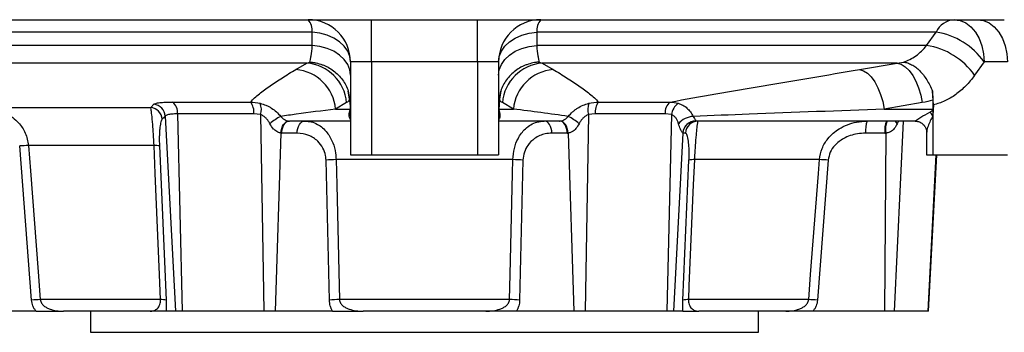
# Model space of a CAD drawing. Header units: millimetres. Extents: x 1831 to 4068, y 1333 to 4508.
# Tile 10 of 17: x 3349 to 3814, y 1573 to 1721. Entities that reach past the tile are written whole.
import ezdxf

# ---------------------------------------------------------------- set-up
doc = ezdxf.new("R2010")
doc.units = ezdxf.units.MM
doc.header["$LTSCALE"] = 2

msp = doc.modelspace()

# ---------------------------------------------------------------- linework, layer by layer
at = {"color": 7, "linetype": 'Continuous', "lineweight": 25}
for p, q in [((3515.02, 1721.33), (3562.32, 1721.33)), ((3515.02, 1701.33), (3515.02, 1721.33)), ((3486.94, 1709.17), (3486.91, 1715.48)), ((3593.14, 1715.48), (3593.11, 1709.17)), ((3777.55, 1709.17), (3782.03, 1715.48)), ((3486.94, 1709.17), (3151.02, 1709.17)), ((3777.55, 1709.17), (3593.11, 1709.17)), ((3484.35, 1700.75), (3168.08, 1700.75)), ((3479.17, 1697.73), (3484.35, 1700.75)), ((3484.35, 1700.75), (3485.71, 1701.27)), ((3505.02, 1701.33), (3505.02, 1657.33)), ((3565.02, 1701.33), (3515.02, 1701.33)), ((3515.02, 1701.33), (3515.02, 1657.33)), ((3565.02, 1701.33), (3565.02, 1657.33)), ((3575.02, 1701.33), (3575.02, 1657.33)), ((3594.33, 1701.27), (3595.7, 1700.75)), ((3763.66, 1700.75), (3595.7, 1700.75)), ((3595.7, 1700.75), (3600.88, 1697.73)), ((3745.72, 1697.73), (3763.66, 1700.75)), ((3763.66, 1700.75), (3766.57, 1701.27)), ((3804.75, 1701.33), (3800.25, 1695.03)), ((3815.79, 1701.33), (3804.75, 1701.33)), ((3505.02, 1681.03), (3503.99, 1687.53)), ((3503.99, 1687.53), (3504.63, 1683.2)), ((3576.06, 1687.53), (3575.02, 1681.03)), ((3575.42, 1683.2), (3576.06, 1687.53)), ((3780.72, 1681.03), (3780.24, 1687.53)), ((3780.24, 1687.53), (3780.52, 1683.2)), ((3420.85, 1682.36), (3457.68, 1682.36)), ((3503.17, 1682.05), (3497.93, 1679.02)), ((3504.63, 1683.2), (3504.79, 1679.02)), ((3575.42, 1683.2), (3575.25, 1679.02)), ((3582.12, 1679.02), (3576.87, 1682.05)), ((3622.36, 1682.36), (3656.15, 1682.36)), ((3775.5, 1682.05), (3757.51, 1679.02)), ((3780.52, 1683.2), (3780.49, 1679.02)), ((3333.65, 1679.78), (3410.49, 1679.78)), ((3410.49, 1679.78), (3411.95, 1681.26)), ((3459.28, 1676.75), (3423.17, 1676.75)), ((3423.17, 1676.75), (3425.41, 1583.33)), ((3462.48, 1676.38), (3459.28, 1676.75)), ((3497.93, 1679.02), (3504.79, 1679.02)), ((3575.25, 1679.02), (3582.12, 1679.02)), ((3620.76, 1676.75), (3617.57, 1676.38)), ((3653.89, 1676.75), (3620.76, 1676.75)), ((3656.87, 1676.38), (3653.89, 1676.75)), ((3757.51, 1679.02), (3780.49, 1679.02)), ((3780.49, 1678.88), (3780.54, 1675.99)), ((3780.72, 1681.03), (3780.54, 1675.99)), ((3417.42, 1675.65), (3422.21, 1583.33)), ((3462.48, 1676.38), (3463.96, 1583.33)), ((3505.02, 1673.33), (3476.13, 1673.33)), ((3603.91, 1673.33), (3575.02, 1673.33)), ((3617.57, 1676.38), (3616.09, 1583.33)), ((3656.87, 1676.38), (3654.63, 1583.33)), ((3772.1, 1673.33), (3668.21, 1673.33)), ((3780.44, 1675.87), (3780.44, 1657.33)), ((3472.13, 1667.66), (3469.44, 1583.33)), ((3479.75, 1667.65), (3472.48, 1667.65)), ((3607.56, 1667.65), (3600.29, 1667.65)), ((3607.92, 1667.66), (3610.61, 1583.33)), ((3662.21, 1667.66), (3657.83, 1583.33)), ((3663.47, 1667.65), (3662.27, 1667.65)), ((3757.79, 1667.65), (3748.7, 1667.65)), ((3758.23, 1667.66), (3757.65, 1583.33)), ((3777.51, 1668.15), (3777.51, 1657.33)), ((3354.14, 1588.6), (3348.54, 1661.56)), ((3412.07, 1661.77), (3352.69, 1661.77)), ((3414.64, 1661.56), (3417.76, 1588.6)), ((3495.04, 1588.6), (3493.44, 1654.87)), ((3581.85, 1655.08), (3498.19, 1655.08)), ((3505.02, 1657.33), (3515.02, 1657.33)), ((3515.02, 1657.33), (3565.02, 1657.33)), ((3565.02, 1657.33), (3575.02, 1657.33)), ((3586.6, 1654.87), (3585.01, 1588.6)), ((3662.29, 1588.6), (3665.12, 1654.87)), ((3726.84, 1655.08), (3667.69, 1655.08)), ((3731, 1654.87), (3725.91, 1588.6)), ((3777.51, 1657.33), (3780.44, 1657.33)), ((3778.46, 1583.33), (3782.33, 1657.33)), ((3780.44, 1657.33), (3815.79, 1657.33)), ((3415.2, 1588.81), (3358.28, 1588.81)), ((3580.27, 1588.81), (3499.77, 1588.81)), ((3721.77, 1588.81), (3664.85, 1588.81)), ((3356.26, 1583.33), (3322.39, 1583.33)), ((3410.31, 1583.33), (3369.18, 1583.33)), ((3382.02, 1583.33), (3382.02, 1573.33)), ((3422.21, 1583.33), (3417.76, 1583.33)), ((3425.41, 1583.33), (3422.21, 1583.33)), ((3463.96, 1583.33), (3425.41, 1583.33)), ((3469.44, 1583.33), (3463.96, 1583.33)), ((3496.54, 1583.33), (3469.44, 1583.33)), ((3569.1, 1583.33), (3510.94, 1583.33)), ((3610.61, 1583.33), (3583.5, 1583.33)), ((3616.09, 1583.33), (3610.61, 1583.33)), ((3654.63, 1583.33), (3616.09, 1583.33)), ((3657.83, 1583.33), (3654.63, 1583.33)), ((3662.29, 1583.33), (3657.83, 1583.33)), ((3710.86, 1583.33), (3669.73, 1583.33)), ((3698.02, 1573.33), (3698.02, 1583.33)), ((3757.65, 1583.33), (3723.78, 1583.33)), ((3762.2, 1583.33), (3757.65, 1583.33)), ((3778.17, 1583.33), (3762.2, 1583.33)), ((3778.46, 1583.33), (3778.17, 1583.33)), ((3382.02, 1573.33), (3698.02, 1573.33))]:
    msp.add_line(p, q, dxfattribs=at)
at = {"color": 8, "linetype": 'Continuous', "lineweight": 25}
for p, q in [((3766.4, 1673.33), (3762.2, 1583.33)), ((3764.25, 1673.33), (3763.58, 1672.08)), ((3781.86, 1657.33), (3778.17, 1583.33))]:
    msp.add_line(p, q, dxfattribs=at)
at = {"color": 7, "linetype": 'Continuous', "lineweight": 25, "flags": 128}
for points in [[(3565.02, 1701.33), (3565.02, 1705.23), (3565.02, 1708.98), (3565.02, 1712.44), (3565.02, 1715.47), (3565.02, 1717.95), (3565.02, 1719.8), (3565.02, 1720.94), (3565.02, 1721.33)], [(3790.6, 1721.33), (3793.36, 1720.95), (3796.02, 1719.81), (3798.46, 1717.96), (3800.6, 1715.48), (3802.36, 1712.45), (3803.67, 1708.99), (3804.47, 1705.24), (3804.75, 1701.33)], [(3801.65, 1721.33), (3804.41, 1720.95), (3807.06, 1719.81), (3809.51, 1717.96), (3811.65, 1715.48), (3813.41, 1712.45), (3814.72, 1708.99), (3815.52, 1705.24), (3815.79, 1701.33)], [(3505.02, 1701.33), (3504.68, 1703.94), (3503.68, 1706.46), (3502.03, 1708.8), (3499.82, 1710.89), (3497.09, 1712.66), (3493.96, 1714.04), (3490.53, 1714.99), (3486.91, 1715.48)], [(3575.02, 1701.33), (3575.36, 1703.94), (3576.37, 1706.46), (3578.01, 1708.8), (3580.23, 1710.89), (3582.95, 1712.66), (3586.08, 1714.04), (3589.52, 1714.99), (3593.14, 1715.48)], [(3505.02, 1695.03), (3504.68, 1697.63), (3503.68, 1700.15), (3502.04, 1702.49), (3499.83, 1704.58), (3497.11, 1706.35), (3493.98, 1707.73), (3490.55, 1708.68), (3486.94, 1709.17)], [(3575.02, 1695.03), (3575.36, 1697.63), (3576.37, 1700.15), (3578.01, 1702.49), (3580.22, 1704.58), (3582.94, 1706.35), (3586.06, 1707.73), (3589.49, 1708.68), (3593.11, 1709.17)], [(3763.66, 1700.75), (3765.55, 1700.21), (3767.43, 1699.03), (3769.26, 1697.25), (3770.96, 1694.93), (3772.48, 1692.16), (3773.77, 1689.02), (3774.79, 1685.61), (3775.5, 1682.05)], [(3745.72, 1697.73), (3747.61, 1697.17), (3749.49, 1695.98), (3751.31, 1694.2), (3753, 1691.89), (3754.51, 1689.12), (3755.79, 1685.98), (3756.8, 1682.57), (3757.51, 1679.02)], [(3472.13, 1667.66), (3472.26, 1668.79), (3472.52, 1669.87), (3472.9, 1670.86), (3473.38, 1671.72), (3473.96, 1672.42), (3474.59, 1672.93), (3475.28, 1673.24), (3475.98, 1673.34)], [(3472.48, 1667.65), (3472.59, 1668.77), (3472.81, 1669.85), (3473.16, 1670.83), (3473.62, 1671.69), (3474.16, 1672.39), (3474.78, 1672.91), (3475.44, 1673.23), (3476.13, 1673.33)], [(3479.75, 1667.65), (3479.85, 1668.77), (3480.08, 1669.85), (3480.43, 1670.83), (3480.89, 1671.69), (3481.43, 1672.39), (3482.05, 1672.91), (3482.71, 1673.23), (3483.4, 1673.33)], [(3600.29, 1667.65), (3600.19, 1668.77), (3599.96, 1669.85), (3599.62, 1670.83), (3599.16, 1671.69), (3598.62, 1672.39), (3598, 1672.91), (3597.34, 1673.23), (3596.65, 1673.33)], [(3607.56, 1667.65), (3607.46, 1668.77), (3607.23, 1669.85), (3606.88, 1670.83), (3606.43, 1671.69), (3605.88, 1672.39), (3605.27, 1672.91), (3604.6, 1673.23), (3603.91, 1673.33)], [(3607.92, 1667.66), (3607.79, 1668.79), (3607.53, 1669.87), (3607.15, 1670.86), (3606.66, 1671.72), (3606.09, 1672.42), (3605.45, 1672.93), (3604.77, 1673.24), (3604.07, 1673.34)], [(3352.69, 1661.77), (3353.61, 1649.81), (3357.27, 1602), (3358.28, 1588.81)], [(3415.2, 1588.81), (3414.69, 1600.76), (3412.63, 1648.58), (3412.07, 1661.77)], [(3498.19, 1655.08), (3498.48, 1643.12), (3499.62, 1595.31), (3499.77, 1588.81)], [(3580.27, 1588.81), (3580.56, 1600.76), (3581.7, 1648.58), (3581.85, 1655.08)], [(3667.69, 1655.08), (3667.18, 1643.12), (3665.12, 1595.31), (3664.85, 1588.81)], [(3721.77, 1588.81), (3722.68, 1600.76), (3726.35, 1648.58), (3726.84, 1655.08)]]:
    msp.add_lwpolyline(points, dxfattribs=at)
at = {"color": 8, "linetype": 'Continuous', "lineweight": 25, "flags": 128}
msp.add_lwpolyline([(3762.62, 1673.33), (3763.02, 1672.74), (3763.58, 1672.08)], dxfattribs=at)
at = {"color": 7, "linetype": 'Continuous', "lineweight": 25}
for centre, radius, start, end in [((3485.02, 1701.33), 20, 0, 90), ((3478.65, 1716.05), 8.28, 356.0044, 39.6369), ((3595.02, 1701.33), 20, 90, 180), ((3601.4, 1716.05), 8.28, 140.3631, 183.9956), ((3791.5, 1710.8), 10.57, 94.8866, 153.7626), ((3776.46, 1681.21), 34.72, 35.4293, 80.7737), ((3771.95, 1674.9), 34.73, 35.4278, 80.7219), ((3482.77, 1680.33), 20.48, 4.7928, 85.5791), ((3597.28, 1680.33), 20.48, 94.4209, 175.2072), ((3477.52, 1677.32), 20.48, 4.7676, 85.3904), ((3602.52, 1677.32), 20.48, 94.6096, 175.2324), ((3417.05, 1677.51), 6.16, 352.9299, 51.9298), ((3451.83, 1677.65), 7.51, 353.0565, 38.78), ((3455.03, 1678.78), 7.82, 342.1846, 22.3793), ((3625.02, 1678.78), 7.82, 157.6207, 197.8154), ((3628.22, 1677.65), 7.51, 141.22, 186.9435), ((3660.07, 1677.52), 6.23, 129.0491, 187.1282), ((3664.79, 1675.35), 7.99, 126.7487, 172.5679), ((3409.88, 1673.74), 6.07, 4.0091, 84.2225), ((3411.36, 1675.22), 6.07, 4.0422, 84.4406), ((3501.4, 1675.85), 3.62, 0.3045, 28.8955), ((3578.65, 1675.85), 3.62, 151.1045, 179.6955), ((3772.36, 1670.89), 9.49, 31.6737, 45.0357), ((3482.1, 1655.16), 22.75, 116.3336, 131.9601), ((3597.94, 1655.16), 22.75, 48.0399, 63.6664), ((3667.95, 1665.16), 10.42, 94.4772, 138.4034), ((3668.2, 1667.34), 6, 89.4877, 176.9757), ((3668.24, 1667.36), 5.97, 90.2306, 177.2611), ((3669.43, 1667.36), 5.97, 90.2307, 177.2611), ((3759.99, 1668.99), 11.37, 157.5457, 186.7909), ((3769.07, 1668.99), 11.37, 157.5457, 186.7909), ((3354.69, 1580.64), 81.15, 91.4111, 94.3477), ((3412.56, 1651.86), 9.92, 77.8866, 92.8161), ((3498.55, 1592.75), 62.33, 90.3301, 94.704), ((3581.49, 1592.75), 62.33, 85.296, 89.6699), ((3667.2, 1645.17), 9.92, 87.1882, 102.1131), ((3724.84, 1573.83), 81.27, 85.6542, 88.5861), ((3360.3, 1507.45), 81.38, 91.4252, 94.3473), ((3415.68, 1578.96), 9.86, 77.8526, 92.8015), ((3500.15, 1526.58), 62.24, 90.3412, 94.709), ((3579.9, 1526.58), 62.24, 85.291, 89.6588), ((3664.36, 1578.96), 9.86, 87.1985, 102.1474), ((3719.74, 1507.45), 81.38, 85.6527, 88.5748)]:
    msp.add_arc(centre, radius, start, end, dxfattribs=at)
at = {"color": 8, "linetype": 'Continuous', "lineweight": 25}
msp.add_arc((3769.7, 1669.36), 11.6, 159.9549, 188.4599, dxfattribs=at)
at = {"color": 7, "linetype": 'Continuous', "lineweight": 25}
for centre, major_axis, ratio, start_param, end_param in [((3499.02, 1679.33), (0, 6), 0.965926, 4.419609, 4.636327), ((3511, 1679.33), (6.11, 1.15), 0.963374, 3.001079, 3.024781), ((3569.04, 1679.33), (6.11, -1.15), 0.963374, 0.116812, 0.140513), ((3581.02, 1679.33), (0, 6), 0.965926, 1.646858, 1.863576), ((3744.81, 1679.33), (35.78, 0), 0.16767, 5.990405, 6.207124), ((3784.89, 1679.33), (0.6, 5.98), 0.728603, 1.696393, 1.720094), ((3476.31, 1679.33), (0.4, 5.99), 0.750031, 3.157374, 3.192023), ((3603.74, 1679.33), (-0.4, 5.99), 0.750031, 3.091162, 3.125811), ((3668.8, 1679.33), (0.62, 6), 0.215259, 3.163777, 3.198426), ((3749.05, 1679.33), (32.78, 0), 0.366025, 5.990405, 6.001004), ((3472.66, 1679.65), (0.67, 11.99), 0.858017, 3.154768, 3.189417), ((3607.39, 1679.65), (-0.67, 11.99), 0.858017, 3.093768, 3.128417), ((3662.86, 1679.65), (0.6, 12), 0.140933, 3.114008, 3.148657), ((3758.13, 1679.65), (12.71, 2.29), 0.927093, 4.520563, 4.555212)]:
    msp.add_ellipse(centre, major_axis=major_axis, ratio=ratio, start_param=start_param, end_param=end_param, dxfattribs=at)
for points, knots in [([(3156.33, 1721.33), (3161.88, 1721.33), (3172.8, 1721.33), (3190.83, 1721.33), (3209.51, 1721.33), (3228.82, 1721.33), (3250.15, 1721.33), (3273.54, 1721.33), (3298.92, 1721.33), (3324.32, 1721.33), (3350.71, 1721.33), (3377.95, 1721.33), (3405.91, 1721.33), (3433.21, 1721.33), (3459.76, 1721.33), (3481.35, 1721.33), (3494.1, 1721.33), (3498.23, 1721.33)], [0, 0, 0, 0, 0.069271, 0.136534, 0.201985, 0.265771, 0.327994, 0.403668, 0.477075, 0.548237, 0.617143, 0.693118, 0.766203, 0.836478, 0.904012, 0.968866, 1, 1, 1, 1]), ([(3498.23, 1721.33), (3498.53, 1721.33), (3500.13, 1721.33), (3503.57, 1721.33), (3508.87, 1721.33), (3512.81, 1721.33), (3515.02, 1721.33)], [0, 0, 0, 0, 0.062136, 0.341352, 0.628665, 1, 1, 1, 1]), ([(3562.32, 1721.33), (3562.32, 1721.33), (3562.32, 1721.33), (3562.32, 1721.33), (3563.22, 1721.33), (3564.12, 1721.33), (3565.02, 1721.33)], [-0.00000006, -0.00000006, -0.00000006, -0.00000006, 0, 0, 0, 0.001352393, 0.001352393, 0.001352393, 0.001352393]), ([(3565.02, 1721.33), (3566.12, 1721.33), (3567.21, 1721.33), (3568.84, 1721.33), (3569.39, 1721.33), (3570.47, 1721.33), (3571.01, 1721.33), (3571.55, 1721.33)], [0, 0, 0, 0, 0.5, 0.5, 0.75, 0.75, 1, 1, 1, 1]), ([(3571.55, 1721.33), (3571.55, 1721.33), (3572.69, 1721.33), (3575.45, 1721.33), (3579.58, 1721.33), (3582.7, 1721.33), (3584.09, 1721.33), (3584.26, 1721.33)], [0, 0, 0, 0, 0.000008, 0.247118, 0.59486, 0.952687, 1, 1, 1, 1]), ([(3584.26, 1721.33), (3584.7, 1721.33), (3592.79, 1721.33), (3607.81, 1721.33), (3628.98, 1721.33), (3649.11, 1721.33), (3672.14, 1721.33), (3698.21, 1721.33), (3726.99, 1721.33), (3755.18, 1721.33), (3780.66, 1721.33), (3800.39, 1721.33), (3810.68, 1721.33), (3814.28, 1721.33)], [0, 0, 0, 0, 0.00521, 0.095576, 0.179045, 0.259161, 0.339874, 0.462139, 0.586036, 0.71183, 0.839815, 0.943985, 1, 1, 1, 1]), ([(3486.91, 1715.48), (3473.27, 1715.48), (3459.79, 1715.48), (3439.78, 1715.48), (3433.14, 1715.48), (3423.24, 1715.48), (3419.95, 1715.48), (3413.39, 1715.48), (3410.12, 1715.48), (3393.88, 1715.48), (3381.23, 1715.48), (3356.59, 1715.48), (3344.61, 1715.48), (3321.29, 1715.48), (3309.97, 1715.48), (3296.24, 1715.48), (3293.51, 1715.48), (3288.12, 1715.48), (3285.46, 1715.48), (3277.55, 1715.48), (3272.4, 1715.48), (3262.34, 1715.48), (3257.43, 1715.48), (3247.85, 1715.48), (3243.2, 1715.48), (3229.66, 1715.48), (3221.18, 1715.48), (3213.25, 1715.48)], [0, 0, 0, 0, 0.125, 0.125, 0.1875, 0.1875, 0.21875, 0.21875, 0.25, 0.25, 0.375, 0.375, 0.5, 0.5, 0.625, 0.625, 0.65625, 0.65625, 0.6875, 0.6875, 0.75, 0.75, 0.8125, 0.8125, 0.875, 0.875, 1, 1, 1, 1]), ([(3782.03, 1715.48), (3768.31, 1715.48), (3754.01, 1715.48), (3724.28, 1715.48), (3708.84, 1715.48), (3676.81, 1715.48), (3660.48, 1715.48), (3635.56, 1715.48), (3627.18, 1715.48), (3614.5, 1715.48), (3610.25, 1715.48), (3601.72, 1715.48), (3597.44, 1715.48), (3593.14, 1715.48)], [0, 0, 0, 0, 0.25, 0.25, 0.5, 0.5, 0.75, 0.75, 0.875, 0.875, 0.9375, 0.9375, 1, 1, 1, 1]), ([(3485.71, 1701.27), (3485.83, 1701.59), (3485.95, 1702), (3486.18, 1703), (3486.29, 1703.59), (3486.59, 1705.59), (3486.77, 1707.22), (3486.94, 1709.17)], [0, 0, 0, 0, 0.25, 0.25, 0.5, 0.5, 1, 1, 1, 1]), ([(3593.11, 1709.17), (3593.27, 1707.22), (3593.45, 1705.59), (3593.76, 1703.59), (3593.87, 1703), (3594.09, 1702), (3594.21, 1701.59), (3594.33, 1701.27)], [0, 0, 0, 0, 0.5, 0.5, 0.75, 0.75, 1, 1, 1, 1]), ([(3766.57, 1701.27), (3767.6, 1701.59), (3768.62, 1702), (3770.59, 1703), (3771.57, 1703.59), (3774.34, 1705.59), (3776.03, 1707.22), (3777.55, 1709.17)], [0, 0, 0, 0, 0.25, 0.25, 0.5, 0.5, 1, 1, 1, 1]), ([(3485.71, 1701.27), (3485.96, 1701.25), (3486.22, 1701.23), (3486.72, 1701.18), (3486.97, 1701.15), (3487.72, 1701.05), (3488.22, 1700.96), (3489.7, 1700.65), (3490.67, 1700.38), (3492.1, 1699.85), (3492.58, 1699.66), (3493.5, 1699.24), (3493.96, 1699.02), (3495.29, 1698.29), (3496.14, 1697.75), (3497.76, 1696.54), (3498.54, 1695.87), (3499.96, 1694.43), (3500.61, 1693.67), (3501.8, 1692.05), (3502.33, 1691.19), (3503.27, 1689.41), (3503.67, 1688.48), (3503.99, 1687.53)], [0, 0, 0, 0, 0.03125, 0.03125, 0.0625, 0.0625, 0.125, 0.125, 0.25, 0.25, 0.3125, 0.3125, 0.375, 0.375, 0.5, 0.5, 0.625, 0.625, 0.75, 0.75, 0.875, 0.875, 1, 1, 1, 1]), ([(3515.02, 1701.33), (3514.29, 1701.33), (3512.43, 1701.33), (3509.62, 1701.33), (3507.08, 1701.33), (3505.35, 1701.33), (3505.13, 1701.33), (3505.02, 1701.33)], [0, 0, 0, 0, 0.141225, 0.355918, 0.570612, 0.785306, 1, 1, 1, 1]), ([(3575.02, 1701.33), (3574.97, 1701.33), (3574.85, 1701.33), (3573.65, 1701.33), (3571.39, 1701.33), (3568.4, 1701.33), (3566.15, 1701.33), (3565.02, 1701.33)], [0, 0, 0, 0, 0.141225, 0.355917, 0.570612, 0.785306, 1, 1, 1, 1]), ([(3594.33, 1701.27), (3594.08, 1701.25), (3593.83, 1701.23), (3593.32, 1701.18), (3593.07, 1701.15), (3592.32, 1701.05), (3591.82, 1700.96), (3590.35, 1700.65), (3589.38, 1700.38), (3587.95, 1699.85), (3587.47, 1699.66), (3586.54, 1699.24), (3586.09, 1699.02), (3584.76, 1698.29), (3583.91, 1697.75), (3582.29, 1696.54), (3581.51, 1695.87), (3580.09, 1694.43), (3579.43, 1693.67), (3578.25, 1692.05), (3577.71, 1691.19), (3576.78, 1689.41), (3576.38, 1688.48), (3576.06, 1687.53)], [0, 0, 0, 0, 0.03125, 0.03125, 0.0625, 0.0625, 0.125, 0.125, 0.25, 0.25, 0.3125, 0.3125, 0.375, 0.375, 0.5, 0.5, 0.625, 0.625, 0.75, 0.75, 0.875, 0.875, 1, 1, 1, 1]), ([(3766.57, 1701.27), (3766.73, 1701.25), (3766.89, 1701.23), (3767.21, 1701.18), (3767.37, 1701.15), (3767.86, 1701.05), (3768.18, 1700.96), (3769.15, 1700.65), (3769.8, 1700.38), (3770.77, 1699.85), (3771.1, 1699.66), (3771.75, 1699.24), (3772.07, 1699.02), (3773.02, 1698.29), (3773.64, 1697.75), (3774.85, 1696.54), (3775.44, 1695.87), (3776.57, 1694.43), (3777.1, 1693.67), (3778.11, 1692.05), (3778.59, 1691.19), (3779.47, 1689.41), (3779.87, 1688.48), (3780.24, 1687.53)], [0, 0, 0, 0, 0.03125, 0.03125, 0.0625, 0.0625, 0.125, 0.125, 0.25, 0.25, 0.3125, 0.3125, 0.375, 0.375, 0.5, 0.5, 0.625, 0.625, 0.75, 0.75, 0.875, 0.875, 1, 1, 1, 1]), ([(3457.68, 1682.36), (3458.91, 1683.63), (3460.34, 1684.9), (3463.48, 1687.45), (3465.19, 1688.72), (3468.83, 1691.29), (3470.76, 1692.57), (3474.82, 1695.14), (3476.95, 1696.43), (3479.17, 1697.73)], [0, 0, 0, 0, 0.25, 0.25, 0.5, 0.5, 0.75, 0.75, 1, 1, 1, 1]), ([(3600.88, 1697.73), (3603.1, 1696.43), (3605.23, 1695.14), (3609.29, 1692.57), (3611.22, 1691.28), (3614.86, 1688.72), (3616.57, 1687.45), (3619.7, 1684.9), (3621.13, 1683.63), (3622.36, 1682.36)], [0, 0, 0, 0, 0.25, 0.25, 0.5, 0.5, 0.75, 0.75, 1, 1, 1, 1]), ([(3656.15, 1682.36), (3663.29, 1683.63), (3670.55, 1684.9), (3685.23, 1687.45), (3692.66, 1688.72), (3707.62, 1691.29), (3715.17, 1692.57), (3730.36, 1695.14), (3738.02, 1696.43), (3745.72, 1697.73)], [0, 0, 0, 0, 0.25, 0.25, 0.5, 0.5, 0.75, 0.75, 1, 1, 1, 1]), ([(3800.25, 1695.03), (3798.92, 1693.17), (3797.51, 1691.48), (3794.52, 1688.43), (3792.94, 1687.07), (3790.45, 1685.29), (3789.6, 1684.73), (3787.88, 1683.73), (3787.01, 1683.28), (3784.37, 1682.07), (3782.57, 1681.45), (3780.72, 1681.03)], [0, 0, 0, 0, 0.25, 0.25, 0.5, 0.5, 0.625, 0.625, 0.75, 0.75, 1, 1, 1, 1]), ([(3411.95, 1681.26), (3412.12, 1681.43), (3412.44, 1681.59), (3413.16, 1681.79), (3413.44, 1681.85), (3414.07, 1681.97), (3414.42, 1682.02), (3415.19, 1682.12), (3415.6, 1682.16), (3416.5, 1682.23), (3416.99, 1682.26), (3418.52, 1682.33), (3419.64, 1682.36), (3420.85, 1682.36)], [0, 0, 0, 0, 0.25, 0.25, 0.375, 0.375, 0.5, 0.5, 0.625, 0.625, 0.75, 0.75, 1, 1, 1, 1]), ([(3462.26, 1681.76), (3463.21, 1681.52), (3464.13, 1681.21), (3465.47, 1680.64), (3465.91, 1680.43), (3466.78, 1679.97), (3467.21, 1679.72), (3468.46, 1678.92), (3469.24, 1678.33), (3470.7, 1677.03), (3471.39, 1676.31), (3472.01, 1675.55)], [0, 0, 0, 0, 0.25, 0.25, 0.375, 0.375, 0.5, 0.5, 0.75, 0.75, 1, 1, 1, 1]), ([(3608.04, 1675.55), (3608.66, 1676.31), (3609.34, 1677.02), (3610.43, 1678), (3610.81, 1678.31), (3611.59, 1678.9), (3612, 1679.19), (3613.25, 1679.98), (3614.11, 1680.44), (3615.9, 1681.21), (3616.84, 1681.52), (3617.78, 1681.76)], [0, 0, 0, 0, 0.25, 0.25, 0.375, 0.375, 0.5, 0.5, 0.75, 0.75, 1, 1, 1, 1]), ([(3660.01, 1681.76), (3660.81, 1681.52), (3661.55, 1681.21), (3662.59, 1680.64), (3662.92, 1680.43), (3663.57, 1679.97), (3663.89, 1679.72), (3664.78, 1678.92), (3665.32, 1678.33), (3666.3, 1677.03), (3666.74, 1676.31), (3667.14, 1675.55)], [0, 0, 0, 0, 0.25, 0.25, 0.375, 0.375, 0.5, 0.5, 0.75, 0.75, 1, 1, 1, 1]), ([(3333.65, 1679.78), (3335.12, 1679.5), (3338.13, 1678.93), (3343.14, 1676.74), (3347.86, 1673.1), (3351.59, 1667.75), (3352.32, 1663.79), (3352.69, 1661.77)], [0, 0, 0, 0, 0.1591328, 0.3235979, 0.5767528, 0.7838604, 1, 1, 1, 1]), ([(3412.07, 1661.77), (3411.98, 1663.59), (3411.8, 1667.18), (3411.43, 1672.34), (3411.07, 1676.06), (3410.77, 1678.42), (3410.6, 1679.4), (3410.51, 1679.7), (3410.49, 1679.78)], [0, 0, 0, 0, 0.194836, 0.383737, 0.633708, 0.788033, 0.947605, 1, 1, 1, 1]), ([(3423.17, 1676.75), (3422.27, 1676.72), (3420.33, 1676.68), (3418.21, 1676.3), (3417.68, 1675.87), (3417.42, 1675.65)], [0, 0, 0, 0, 0.30352, 0.651085, 1, 1, 1, 1]), ([(3497.93, 1679.02), (3491.63, 1678.2), (3482.72, 1677.04), (3474.44, 1675.89), (3472.01, 1675.55)], [0, 0, 0, 0, 0.705759, 1, 1, 1, 1]), ([(3608.04, 1675.55), (3603.78, 1676.14), (3595.44, 1677.29), (3586.5, 1678.45), (3582.12, 1679.02)], [0, 0, 0, 0, 0.510504, 1, 1, 1, 1]), ([(3757.51, 1679.02), (3736.15, 1678.2), (3705.88, 1677.04), (3675.94, 1675.89), (3667.14, 1675.55)], [0, 0, 0, 0, 0.705759, 1, 1, 1, 1]), ([(3772.1, 1673.33), (3772.11, 1673.35), (3772.14, 1673.42), (3773.02, 1674.04), (3775.21, 1675.43), (3777.57, 1676.76), (3779.07, 1677.6)], [0, 0, 0, 0, 0.088381, 0.27387, 0.538735, 1, 1, 1, 1]), ([(3415.93, 1674.17), (3415.82, 1674.06), (3415.72, 1673.9), (3415.52, 1673.48), (3415.42, 1673.23), (3415.24, 1672.6), (3415.15, 1672.24), (3414.99, 1671.4), (3414.92, 1670.92), (3414.79, 1669.87), (3414.74, 1669.28), (3414.65, 1667.99), (3414.61, 1667.29), (3414.57, 1665.79), (3414.56, 1664.98), (3414.58, 1663.31), (3414.6, 1662.45), (3414.64, 1661.56)], [0, 0, 0, 0, 0.125, 0.125, 0.25, 0.25, 0.375, 0.375, 0.5, 0.5, 0.625, 0.625, 0.75, 0.75, 0.875, 0.875, 1, 1, 1, 1]), ([(3466.89, 1672.08), (3466.65, 1672.55), (3466.38, 1673.01), (3465.78, 1673.87), (3465.45, 1674.28), (3464.71, 1675.04), (3464.3, 1675.39), (3463.43, 1675.97), (3462.96, 1676.21), (3462.48, 1676.38)], [0, 0, 0, 0, 0.25, 0.25, 0.5, 0.5, 0.75, 0.75, 1, 1, 1, 1]), ([(3472.13, 1667.66), (3471.62, 1667.75), (3470.43, 1667.97), (3469.25, 1668.91), (3467.97, 1670.25), (3467.41, 1671.19), (3466.89, 1672.08)], [0, 0, 0, 0, 0.245483, 0.569437, 0.596092, 1, 1, 1, 1]), ([(3472.01, 1675.55), (3472.3, 1675.2), (3472.62, 1674.88), (3473.31, 1674.32), (3473.68, 1674.08), (3474.4, 1673.71), (3474.77, 1673.57), (3475.42, 1673.39), (3475.71, 1673.35), (3475.98, 1673.34)], [0, 0, 0, 0, 0.25, 0.25, 0.5, 0.5, 0.75, 0.75, 1, 1, 1, 1]), ([(3483.4, 1673.33), (3484.41, 1673.26), (3486.48, 1673.11), (3489.31, 1671.96), (3491.86, 1670.2), (3494.45, 1667.48), (3496.71, 1663.49), (3497.97, 1658.91), (3498.13, 1656.1), (3498.19, 1655.08)], [0, 0, 0, 0, 0.140086, 0.284516, 0.408469, 0.536094, 0.734136, 0.902889, 1, 1, 1, 1]), ([(3581.85, 1655.08), (3582.01, 1656.9), (3582.32, 1660.49), (3584.35, 1665.65), (3587.13, 1669.37), (3590.3, 1671.72), (3593.31, 1673.06), (3595.49, 1673.24), (3596.65, 1673.33)], [0, 0, 0, 0, 0.172786, 0.340306, 0.562022, 0.698918, 0.840469, 1, 1, 1, 1]), ([(3604.07, 1673.34), (3604.33, 1673.35), (3604.63, 1673.39), (3605.28, 1673.57), (3605.64, 1673.71), (3606.18, 1673.99), (3606.36, 1674.09), (3606.72, 1674.33), (3606.9, 1674.46), (3607.42, 1674.88), (3607.75, 1675.2), (3608.04, 1675.55)], [0, 0, 0, 0, 0.25, 0.25, 0.5, 0.5, 0.625, 0.625, 0.75, 0.75, 1, 1, 1, 1]), ([(3613.15, 1672.08), (3612.69, 1671.28), (3611.79, 1669.76), (3610.03, 1668.26), (3608.68, 1667.73), (3608.08, 1667.67), (3607.92, 1667.66)], [0, 0, 0, 0, 0.3643532, 0.6987193, 0.9225516, 1, 1, 1, 1]), ([(3617.57, 1676.38), (3617.08, 1676.21), (3616.61, 1675.97), (3615.74, 1675.39), (3615.34, 1675.05), (3614.6, 1674.28), (3614.26, 1673.87), (3613.66, 1673), (3613.4, 1672.55), (3613.15, 1672.08)], [0, 0, 0, 0, 0.25, 0.25, 0.5, 0.5, 0.75, 0.75, 1, 1, 1, 1]), ([(3660.16, 1672.08), (3660.02, 1672.55), (3659.86, 1673.01), (3659.48, 1673.87), (3659.26, 1674.28), (3658.73, 1675.04), (3658.42, 1675.39), (3657.72, 1675.97), (3657.32, 1676.21), (3656.87, 1676.38)], [0, 0, 0, 0, 0.25, 0.25, 0.5, 0.5, 0.75, 0.75, 1, 1, 1, 1]), ([(3662.21, 1667.66), (3662.1, 1667.75), (3661.85, 1667.97), (3661.34, 1668.91), (3660.75, 1670.25), (3660.44, 1671.19), (3660.16, 1672.08)], [0, 0, 0, 0, 0.245483, 0.569437, 0.596093, 1, 1, 1, 1]), ([(3667.14, 1675.55), (3667.33, 1675.2), (3667.52, 1674.88), (3667.88, 1674.32), (3668.04, 1674.08), (3668.27, 1673.71), (3668.34, 1673.57), (3668.37, 1673.39), (3668.33, 1673.35), (3668.26, 1673.34)], [0, 0, 0, 0, 0.25, 0.25, 0.5, 0.5, 0.75, 0.75, 1, 1, 1, 1]), ([(3669.41, 1673.33), (3669.35, 1673.26), (3669.24, 1673.11), (3669.02, 1671.94), (3668.79, 1670.19), (3668.5, 1667.47), (3668.17, 1663.49), (3667.87, 1658.91), (3667.74, 1656.1), (3667.69, 1655.08)], [0, 0, 0, 0, 0.142278, 0.28451, 0.410342, 0.536085, 0.734131, 0.902887, 1, 1, 1, 1]), ([(3726.84, 1655.08), (3727.16, 1656.9), (3727.78, 1660.49), (3731.02, 1665.65), (3735.31, 1669.37), (3740.09, 1671.72), (3744.58, 1673.06), (3747.79, 1673.24), (3749.49, 1673.33)], [0, 0, 0, 0, 0.172786, 0.340306, 0.562022, 0.698918, 0.840469, 1, 1, 1, 1]), ([(3763.58, 1672.08), (3763.18, 1671.28), (3762.4, 1669.76), (3760.68, 1668.26), (3759.18, 1667.73), (3758.43, 1667.67), (3758.23, 1667.66)], [0, 0, 0, 0, 0.364353, 0.698719, 0.922551, 1, 1, 1, 1]), ([(3772.11, 1673.33), (3772.12, 1673.33), (3772.58, 1673.38), (3773.76, 1673.14), (3775.34, 1672.37), (3776.61, 1671.07), (3777.29, 1669.65), (3777.51, 1668.61), (3777.5, 1668.22), (3777.49, 1668.13)], [0, 0, 0, 0, 0.002491, 0.193605, 0.395113, 0.616874, 0.798348, 0.954448, 1, 1, 1, 1]), ([(3493.44, 1654.87), (3493.39, 1655.59), (3493.24, 1657.58), (3492.03, 1660.83), (3489.36, 1664.29), (3485.12, 1667.06), (3481.63, 1667.44), (3479.75, 1667.65)], [0, 0, 0, 0, 0.090968, 0.251542, 0.446787, 0.703422, 1, 1, 1, 1]), ([(3600.29, 1667.65), (3599.24, 1667.58), (3596.38, 1667.39), (3592.29, 1665.59), (3588.98, 1662.34), (3587.04, 1658.71), (3586.75, 1656.15), (3586.6, 1654.87)], [0, 0, 0, 0, 0.167061, 0.4542789, 0.6762956, 0.8377963, 1, 1, 1, 1]), ([(3665.12, 1654.87), (3665.15, 1655.59), (3665.22, 1657.58), (3665.17, 1660.83), (3664.89, 1664.29), (3664.32, 1667.06), (3663.77, 1667.44), (3663.47, 1667.65)], [0, 0, 0, 0, 0.090968, 0.251542, 0.446788, 0.703422, 1, 1, 1, 1]), ([(3748.7, 1667.65), (3747.38, 1667.58), (3743.8, 1667.39), (3738.61, 1665.59), (3734.31, 1662.34), (3731.72, 1658.71), (3731.24, 1656.15), (3731, 1654.87)], [0, 0, 0, 0, 0.167061, 0.454279, 0.676296, 0.837796, 1, 1, 1, 1]), ([(3356.26, 1583.33), (3355.96, 1583.71), (3355.69, 1584.11), (3355.2, 1584.94), (3354.98, 1585.37), (3354.44, 1586.71), (3354.21, 1587.64), (3354.14, 1588.6)], [0, 0, 0, 0, 0.25, 0.25, 0.5, 0.5, 1, 1, 1, 1]), ([(3358.28, 1588.81), (3358.3, 1588.51), (3358.37, 1588.22), (3358.57, 1587.67), (3358.7, 1587.4), (3359.17, 1586.66), (3359.56, 1586.25), (3360.44, 1585.53), (3360.9, 1585.23), (3361.87, 1584.72), (3362.37, 1584.5), (3363.9, 1583.95), (3364.95, 1583.72), (3367.06, 1583.4), (3368.12, 1583.33), (3369.18, 1583.33)], [0, 0, 0, 0, 0.0625, 0.0625, 0.125, 0.125, 0.25, 0.25, 0.375, 0.375, 0.5, 0.5, 0.75, 0.75, 1, 1, 1, 1]), ([(3410.31, 1583.33), (3410.83, 1583.33), (3411.34, 1583.4), (3412.35, 1583.72), (3412.84, 1583.95), (3413.54, 1584.5), (3413.77, 1584.72), (3414.2, 1585.23), (3414.4, 1585.53), (3414.77, 1586.25), (3414.93, 1586.65), (3415.1, 1587.4), (3415.15, 1587.66), (3415.2, 1588.22), (3415.21, 1588.51), (3415.2, 1588.81)], [0, 0, 0, 0, 0.25, 0.25, 0.5, 0.5, 0.625, 0.625, 0.75, 0.75, 0.875, 0.875, 0.9375, 0.9375, 1, 1, 1, 1]), ([(3417.76, 1588.6), (3417.8, 1587.64), (3417.82, 1586.71), (3417.82, 1585.37), (3417.81, 1584.94), (3417.79, 1584.11), (3417.77, 1583.71), (3417.76, 1583.33)], [0, 0, 0, 0, 0.5, 0.5, 0.75, 0.75, 1, 1, 1, 1]), ([(3496.54, 1583.33), (3496.32, 1583.71), (3496.11, 1584.11), (3495.75, 1584.94), (3495.59, 1585.37), (3495.21, 1586.71), (3495.06, 1587.64), (3495.04, 1588.6)], [0, 0, 0, 0, 0.25, 0.25, 0.5, 0.5, 1, 1, 1, 1]), ([(3499.77, 1588.81), (3499.78, 1588.51), (3499.84, 1588.22), (3500.01, 1587.67), (3500.14, 1587.4), (3500.59, 1586.66), (3500.98, 1586.25), (3501.86, 1585.53), (3502.34, 1585.23), (3503.32, 1584.72), (3503.84, 1584.5), (3505.42, 1583.95), (3506.5, 1583.72), (3508.71, 1583.4), (3509.82, 1583.33), (3510.94, 1583.33)], [0, 0, 0, 0, 0.0625, 0.0625, 0.125, 0.125, 0.25, 0.25, 0.375, 0.375, 0.5, 0.5, 0.75, 0.75, 1, 1, 1, 1]), ([(3569.1, 1583.33), (3570.22, 1583.33), (3571.34, 1583.4), (3573.54, 1583.72), (3574.62, 1583.95), (3576.2, 1584.5), (3576.72, 1584.72), (3577.71, 1585.23), (3578.18, 1585.53), (3579.06, 1586.25), (3579.45, 1586.65), (3579.9, 1587.4), (3580.03, 1587.66), (3580.21, 1588.22), (3580.26, 1588.51), (3580.27, 1588.81)], [0, 0, 0, 0, 0.25, 0.25, 0.5, 0.5, 0.625, 0.625, 0.75, 0.75, 0.875, 0.875, 0.9375, 0.9375, 1, 1, 1, 1]), ([(3585.01, 1588.6), (3584.99, 1587.64), (3584.84, 1586.71), (3584.45, 1585.37), (3584.29, 1584.94), (3583.93, 1584.11), (3583.73, 1583.71), (3583.5, 1583.33)], [0, 0, 0, 0, 0.5, 0.5, 0.75, 0.75, 1, 1, 1, 1]), ([(3662.29, 1583.33), (3662.27, 1583.71), (3662.26, 1584.11), (3662.24, 1584.94), (3662.23, 1585.37), (3662.23, 1586.71), (3662.25, 1587.64), (3662.29, 1588.6)], [0, 0, 0, 0, 0.25, 0.25, 0.5, 0.5, 1, 1, 1, 1]), ([(3664.85, 1588.81), (3664.83, 1588.51), (3664.84, 1588.22), (3664.9, 1587.67), (3664.94, 1587.4), (3665.11, 1586.66), (3665.27, 1586.25), (3665.64, 1585.53), (3665.85, 1585.23), (3666.28, 1584.72), (3666.51, 1584.5), (3667.21, 1583.95), (3667.7, 1583.72), (3668.7, 1583.4), (3669.22, 1583.33), (3669.73, 1583.33)], [0, 0, 0, 0, 0.0625, 0.0625, 0.125, 0.125, 0.25, 0.25, 0.375, 0.375, 0.5, 0.5, 0.75, 0.75, 1, 1, 1, 1]), ([(3710.86, 1583.33), (3711.92, 1583.33), (3712.99, 1583.4), (3715.1, 1583.72), (3716.14, 1583.95), (3717.67, 1584.5), (3718.18, 1584.72), (3719.14, 1585.23), (3719.61, 1585.53), (3720.48, 1586.25), (3720.87, 1586.65), (3721.34, 1587.4), (3721.48, 1587.66), (3721.68, 1588.22), (3721.74, 1588.51), (3721.77, 1588.81)], [0, 0, 0, 0, 0.25, 0.25, 0.5, 0.5, 0.625, 0.625, 0.75, 0.75, 0.875, 0.875, 0.9375, 0.9375, 1, 1, 1, 1]), ([(3725.91, 1588.6), (3725.84, 1587.64), (3725.61, 1586.71), (3725.06, 1585.37), (3724.85, 1584.94), (3724.36, 1584.11), (3724.08, 1583.71), (3723.78, 1583.33)], [0, 0, 0, 0, 0.5, 0.5, 0.75, 0.75, 1, 1, 1, 1]), ([(3356.26, 1583.33), (3357.53, 1583.33), (3358.72, 1583.33), (3361.02, 1583.33), (3362.1, 1583.33), (3364.18, 1583.33), (3365.2, 1583.33), (3367.2, 1583.33), (3368.19, 1583.33), (3369.18, 1583.33)], [0, 0, 0, 0, 0.25, 0.25, 0.5, 0.5, 0.75, 0.75, 1, 1, 1, 1]), ([(3417.76, 1583.33), (3417.59, 1583.33), (3417.19, 1583.33), (3416.12, 1583.33), (3415.48, 1583.33), (3414.09, 1583.33), (3413.35, 1583.33), (3411.85, 1583.33), (3411.08, 1583.33), (3410.31, 1583.33)], [0, 0, 0, 0, 0.25, 0.25, 0.5, 0.5, 0.75, 0.75, 1, 1, 1, 1]), ([(3496.54, 1583.33), (3497.55, 1583.33), (3498.68, 1583.33), (3501.06, 1583.33), (3502.28, 1583.33), (3504.73, 1583.33), (3505.97, 1583.33), (3508.45, 1583.33), (3509.7, 1583.33), (3510.94, 1583.33)], [0, 0, 0, 0, 0.25, 0.25, 0.5, 0.5, 0.75, 0.75, 1, 1, 1, 1]), ([(3583.5, 1583.33), (3582.49, 1583.33), (3581.37, 1583.33), (3578.99, 1583.33), (3577.77, 1583.33), (3575.31, 1583.33), (3574.08, 1583.33), (3571.59, 1583.33), (3570.35, 1583.33), (3569.1, 1583.33)], [0, 0, 0, 0, 0.25, 0.25, 0.5, 0.5, 0.75, 0.75, 1, 1, 1, 1]), ([(3662.29, 1583.33), (3662.46, 1583.33), (3662.86, 1583.33), (3663.92, 1583.33), (3664.57, 1583.33), (3665.95, 1583.33), (3666.69, 1583.33), (3668.2, 1583.33), (3668.97, 1583.33), (3669.73, 1583.33)], [0, 0, 0, 0, 0.25, 0.25, 0.5, 0.5, 0.75, 0.75, 1, 1, 1, 1]), ([(3723.78, 1583.33), (3722.52, 1583.33), (3721.33, 1583.33), (3719.03, 1583.33), (3717.95, 1583.33), (3715.86, 1583.33), (3714.85, 1583.33), (3712.85, 1583.33), (3711.86, 1583.33), (3710.86, 1583.33)], [0, 0, 0, 0, 0.25, 0.25, 0.5, 0.5, 0.75, 0.75, 1, 1, 1, 1])]:
    msp.add_open_spline(points, degree=3, knots=knots, dxfattribs=at)
for points in [[(3457.68, 1682.36), (3459.23, 1682.33), (3460.76, 1682.13), (3462.26, 1681.76)], [(3504.63, 1683.2), (3504.15, 1682.72), (3503.67, 1682.33), (3503.17, 1682.05)], [(3576.87, 1682.05), (3576.38, 1682.33), (3575.89, 1682.72), (3575.42, 1683.2)], [(3617.78, 1681.76), (3619.29, 1682.13), (3620.82, 1682.33), (3622.36, 1682.36)], [(3656.15, 1682.36), (3657.46, 1682.33), (3658.75, 1682.13), (3660.01, 1681.76)], [(3780.52, 1683.2), (3778.87, 1682.72), (3777.2, 1682.33), (3775.5, 1682.05)], [(3417.42, 1675.65), (3416.92, 1675.15), (3416.43, 1674.66), (3415.93, 1674.17)]]:
    msp.add_open_spline(points, degree=3, dxfattribs=at)
at = {"color": 8, "linetype": 'Continuous', "lineweight": 25}
for points, knots in [([(3505.02, 1674.29), (3504.81, 1674.57), (3504.09, 1675.52), (3504.37, 1676.74), (3504.57, 1677.6)], [0, 0, 0, 0, 0.296132, 1, 1, 1, 1]), ([(3575.47, 1677.6), (3575.58, 1677.04), (3575.79, 1675.87), (3575.64, 1674.69), (3575.06, 1674.25), (3575.02, 1674.22)], [0, 0, 0, 0, 0.467911, 0.962324, 1, 1, 1, 1]), ([(3780.44, 1675.87), (3779.64, 1674.21), (3778.37, 1671.6), (3777.51, 1668.92), (3777.57, 1668.29), (3777.58, 1668.13)], [0, 0, 0, 0, 0.56724, 0.895022, 1, 1, 1, 1])]:
    msp.add_open_spline(points, degree=3, knots=knots, dxfattribs=at)

doc.saveas('drawing.dxf')
